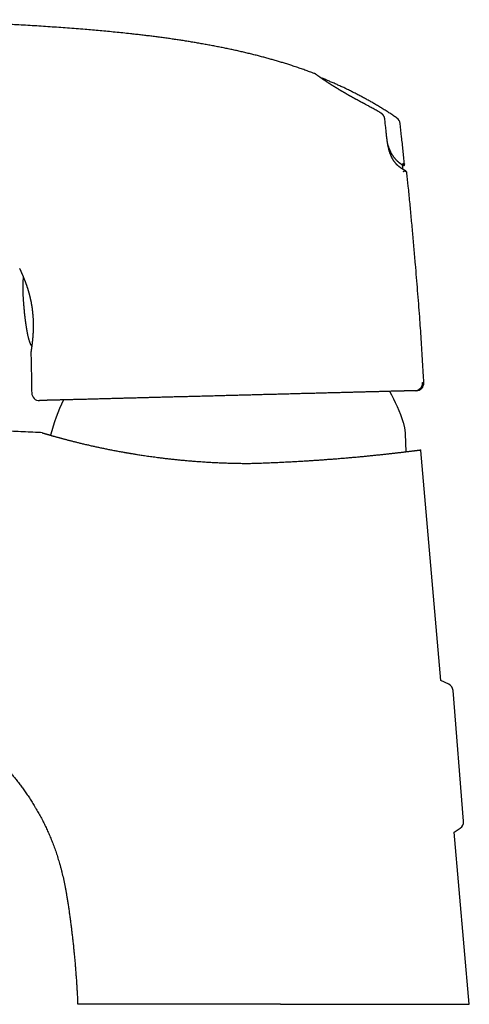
# Model space of a CAD drawing. Header units: millimetres. Extents: x 8 to 551, y 12 to 391.
# Tile 2 of 19: x 114 to 173, y 262 to 391. Entities that reach past the tile are written whole.
import ezdxf

# ---------------------------------------------------------------- set-up
doc = ezdxf.new("R2010")
doc.units = ezdxf.units.MM

msp = doc.modelspace()

# ---------------------------------------------------------------- linework, layer by layer
at = {"color": 7, "linetype": 'Continuous', "lineweight": 30}
for p, q in [((153.5, 382.87), (153.5, 382.87)), ((163.25, 377.69), (163.25, 377.69)), ((115.49, 347.12), (115.49, 347.12)), ((115.6, 341.81), (115.6, 341.81)), ((164.11, 337.9), (164.11, 337.9)), ((164.36, 336.5), (164.36, 336.5)), ((164.45, 334.15), (164.36, 336.5)), ((169, 304.29), (166.38, 334.32)), ((166.38, 334.32), (166.38, 334.32)), ((170.01, 303.81), (169, 304.29)), ((171.93, 285.93), (170.58, 302.99)), ((170.74, 284.5), (171.5, 285.03)), ((172.7, 262.06), (170.74, 284.5)), ((139.08, 262.06), (121.6, 262.06)), ((148.05, 262.06), (172.7, 262.06))]:
    msp.add_line(p, q, dxfattribs=at)
at = {"color": 7, "linetype": 'Continuous', "lineweight": 30, "flags": 128}
for points in [[(164.23, 370.88), (164.22, 370.89), (164.22, 370.89)], [(114.03, 358.04), (114.04, 358.03), (114.04, 358.02)]]:
    msp.add_lwpolyline(points, dxfattribs=at)
at = {"color": 7, "linetype": 'Continuous', "lineweight": 30}
for centre, radius, start, end in [((152.47, 383.17), 0.3, 57.1174, 69.0589), ((153.39, 382.59), 0.3, 67.9895, 92.7244), ((162.69, 376.86), 1, 6.2439, 55.5046), ((163.94, 371.65), 0.3, 317.4718, 5.8833), ((165.59, 343.11), 0.997, 271.7048, 3.032), ((165.76, 343.11), 1, 271.5, 2.8577), ((116.6, 341.83), 1, 181.0678, 271.5), ((141.32, 330.35), 24.02, 18.316, 29.0777), ((141.32, 330.35), 24.02, 153.9221, 165.6539), ((169.58, 302.91), 1, 4.5236, 64.5361), ((170.94, 285.85), 1, 304.551, 4.5623), ((172.7, 262.06), 0.00000794, 73.3028, 106.6972)]:
    msp.add_arc(centre, radius, start, end, dxfattribs=at)
for points, knots in [([(152.57, 383.45), (152.54, 383.47), (152.31, 383.56), (151.86, 383.72), (151.25, 383.94), (150.64, 384.16), (150.02, 384.37), (149.43, 384.56), (148.87, 384.74), (148.33, 384.91), (147.79, 385.07), (147.25, 385.23), (146.71, 385.38), (146.16, 385.53), (145.6, 385.68), (145.04, 385.83), (144.45, 385.98), (143.85, 386.12), (143.25, 386.27), (142.64, 386.41), (142.03, 386.54), (141.41, 386.68), (140.78, 386.81), (140.15, 386.93), (139.51, 387.06), (138.86, 387.18), (138.22, 387.3), (137.57, 387.41), (136.94, 387.52), (136.31, 387.63), (135.68, 387.73), (135.04, 387.83), (134.4, 387.92), (133.76, 388.02), (133.11, 388.11), (132.45, 388.2), (131.79, 388.28), (131.13, 388.37), (130.47, 388.45), (129.81, 388.53), (129.15, 388.6), (128.37, 388.69), (127.49, 388.78), (126.5, 388.88), (125.51, 388.98), (124.52, 389.07), (123.54, 389.16), (122.5, 389.25), (121.41, 389.33), (120.27, 389.42), (119.13, 389.5), (117.99, 389.58), (116.84, 389.66), (115.67, 389.73), (114.52, 389.8), (113.37, 389.86), (112.23, 389.93), (111.09, 389.98), (109.99, 390.04), (108.93, 390.09), (107.91, 390.13), (106.89, 390.18), (105.87, 390.22), (104.86, 390.26), (104.09, 390.29), (103.54, 390.31), (103.22, 390.32), (102.9, 390.33), (102.58, 390.34), (102.25, 390.35), (101.89, 390.36), (101.51, 390.37), (101.11, 390.38), (100.69, 390.39), (100.27, 390.4), (99.84, 390.41), (99.4, 390.42), (98.96, 390.43), (98.51, 390.44), (98.05, 390.45), (97.59, 390.46), (97.12, 390.47), (96.64, 390.48), (96.16, 390.49), (95.67, 390.49), (95.18, 390.5), (94.67, 390.5), (94.17, 390.51), (93.64, 390.51), (93.08, 390.51), (92.5, 390.51), (91.91, 390.51), (91.32, 390.51), (90.74, 390.51), (90.17, 390.51), (89.61, 390.51), (89.04, 390.5), (88.47, 390.49), (87.9, 390.48), (87.32, 390.48), (86.74, 390.46), (86.16, 390.45), (85.56, 390.44), (84.96, 390.42), (84.34, 390.4), (83.72, 390.38), (83.09, 390.36), (82.46, 390.34), (81.82, 390.31), (81.17, 390.29), (80.52, 390.25), (79.86, 390.22), (79.2, 390.19), (78.53, 390.15), (77.85, 390.11), (77.17, 390.06), (76.5, 390.02), (75.85, 389.97), (75.2, 389.92), (74.56, 389.87), (73.91, 389.81), (73.25, 389.75), (72.6, 389.69), (71.95, 389.63), (71.31, 389.56), (70.67, 389.49), (70.02, 389.42), (69.37, 389.34), (68.71, 389.26), (68.05, 389.17), (67.41, 389.08), (66.78, 388.99), (66.18, 388.9), (65.57, 388.81), (64.96, 388.71), (64.34, 388.6), (63.73, 388.49), (63.13, 388.38), (62.56, 388.27), (62.02, 388.16), (61.47, 388.05), (60.92, 387.93), (60.36, 387.8), (59.81, 387.67), (59.25, 387.53), (58.72, 387.4), (58.2, 387.26), (57.69, 387.12), (57.19, 386.98), (56.68, 386.83), (56.21, 386.68), (55.91, 386.58), (55.78, 386.54)], [0, 0, 0, 0, 0.001054, 0.007738, 0.014406, 0.021056, 0.02769, 0.034308, 0.040084, 0.045847, 0.051598, 0.057339, 0.063115, 0.068937, 0.074803, 0.080715, 0.086956, 0.093248, 0.099589, 0.10598, 0.11242, 0.118911, 0.125456, 0.132052, 0.138696, 0.145391, 0.152134, 0.158927, 0.165378, 0.171873, 0.178412, 0.184996, 0.191624, 0.198297, 0.205014, 0.211776, 0.218583, 0.225434, 0.232206, 0.239019, 0.245829, 0.25262, 0.262874, 0.273085, 0.283252, 0.293375, 0.303454, 0.313489, 0.32526, 0.33697, 0.348621, 0.360211, 0.372162, 0.38405, 0.395872, 0.40763, 0.419324, 0.430952, 0.442517, 0.45306, 0.463549, 0.473984, 0.484365, 0.494691, 0.504962, 0.508175, 0.511422, 0.514713, 0.518047, 0.521426, 0.524848, 0.528938, 0.533089, 0.5373, 0.541573, 0.545996, 0.550483, 0.555033, 0.559646, 0.564323, 0.569064, 0.573868, 0.578735, 0.583666, 0.588661, 0.593719, 0.598841, 0.604027, 0.609275, 0.615123, 0.621047, 0.627047, 0.633125, 0.639279, 0.644929, 0.650641, 0.656417, 0.662255, 0.668157, 0.674015, 0.679934, 0.685914, 0.691955, 0.698182, 0.704473, 0.710827, 0.717244, 0.723725, 0.73027, 0.736878, 0.74355, 0.750285, 0.757084, 0.763947, 0.770872, 0.777862, 0.784915, 0.791435, 0.79801, 0.804637, 0.811318, 0.818053, 0.82484, 0.831369, 0.837947, 0.844573, 0.851248, 0.857972, 0.864744, 0.871565, 0.878434, 0.884645, 0.890895, 0.897184, 0.903513, 0.909881, 0.916287, 0.922733, 0.928404, 0.934106, 0.939837, 0.945597, 0.951388, 0.957209, 0.96306, 0.968942, 0.974249, 0.97958, 0.984936, 0.990315, 0.995719, 1, 1, 1, 1]), ([(159.25, 379.41), (159.24, 379.42), (159.19, 379.44), (159.11, 379.49), (159.02, 379.54), (158.93, 379.59), (158.84, 379.63), (158.75, 379.68), (158.66, 379.73), (158.56, 379.78), (158.47, 379.83), (158.37, 379.88), (158.28, 379.94), (158.19, 379.99), (158.1, 380.04), (158, 380.09), (157.91, 380.14), (157.82, 380.19), (157.73, 380.23), (157.64, 380.28), (157.56, 380.33), (157.47, 380.38), (157.38, 380.43), (157.29, 380.48), (157.21, 380.53), (157.12, 380.57), (157.04, 380.62), (156.95, 380.67), (156.87, 380.72), (156.78, 380.76), (156.7, 380.81), (156.62, 380.86), (156.54, 380.91), (156.46, 380.95), (156.38, 381), (156.3, 381.04), (156.22, 381.09), (156.14, 381.14), (156.06, 381.18), (155.99, 381.23), (155.91, 381.27), (155.83, 381.32), (155.76, 381.36), (155.68, 381.41), (155.61, 381.45), (155.53, 381.5), (155.46, 381.54), (155.39, 381.58), (155.32, 381.63), (155.25, 381.67), (155.18, 381.71), (155.11, 381.76), (155.04, 381.8), (154.97, 381.84), (154.9, 381.89), (154.83, 381.93), (154.77, 381.97), (154.7, 382.01), (154.64, 382.05), (154.57, 382.09), (154.51, 382.13), (154.45, 382.17), (154.39, 382.21), (154.32, 382.25), (154.26, 382.29), (154.21, 382.33), (154.15, 382.37), (154.09, 382.41), (154.03, 382.44), (153.98, 382.48), (153.92, 382.52), (153.87, 382.55), (153.82, 382.59), (153.76, 382.63), (153.71, 382.66), (153.66, 382.69), (153.61, 382.73), (153.56, 382.76), (153.52, 382.79), (153.47, 382.82), (153.43, 382.86), (153.38, 382.89), (153.34, 382.92), (153.3, 382.94), (153.26, 382.97), (153.22, 383), (153.18, 383.03), (153.14, 383.05), (153.11, 383.08), (153.08, 383.1), (153.04, 383.13), (153.01, 383.15), (152.98, 383.17), (152.95, 383.19), (152.92, 383.21), (152.9, 383.23), (152.87, 383.25), (152.85, 383.27), (152.82, 383.28), (152.8, 383.3), (152.78, 383.31), (152.76, 383.33), (152.74, 383.34), (152.73, 383.35), (152.71, 383.36), (152.7, 383.37), (152.69, 383.38), (152.68, 383.39), (152.67, 383.4), (152.66, 383.4), (152.66, 383.41), (152.65, 383.41), (152.65, 383.41), (152.65, 383.41), (152.64, 383.42), (152.64, 383.42), (152.64, 383.42), (152.64, 383.42), (152.64, 383.42), (152.64, 383.42), (152.64, 383.42), (152.64, 383.42), (152.63, 383.42), (152.62, 383.43), (152.61, 383.44), (152.59, 383.45), (152.58, 383.45), (152.57, 383.45)], [0, 0, 0, 0, 0.002579, 0.011171, 0.018795, 0.025732, 0.03235, 0.039195, 0.046807, 0.054403, 0.061972, 0.069503, 0.076984, 0.084407, 0.091806, 0.099204, 0.106582, 0.113942, 0.121289, 0.128624, 0.135951, 0.143274, 0.15059, 0.157904, 0.165218, 0.172535, 0.179858, 0.187168, 0.194492, 0.201851, 0.209229, 0.216615, 0.22399, 0.231341, 0.238746, 0.246186, 0.253644, 0.261125, 0.268632, 0.276168, 0.283737, 0.291344, 0.298991, 0.306683, 0.314423, 0.322216, 0.330045, 0.337877, 0.345785, 0.353765, 0.361811, 0.36992, 0.378086, 0.386302, 0.394563, 0.402862, 0.411192, 0.419545, 0.427942, 0.43649, 0.445086, 0.453735, 0.462441, 0.471208, 0.480042, 0.488947, 0.497927, 0.506987, 0.516133, 0.525327, 0.534555, 0.543875, 0.553278, 0.562759, 0.57231, 0.581923, 0.59159, 0.601303, 0.611052, 0.620844, 0.630827, 0.640837, 0.650877, 0.660952, 0.671063, 0.681216, 0.691413, 0.701658, 0.711955, 0.722308, 0.732721, 0.743199, 0.753747, 0.76437, 0.775073, 0.785863, 0.796748, 0.807734, 0.818442, 0.829306, 0.840196, 0.851115, 0.862067, 0.873056, 0.884088, 0.895171, 0.906303, 0.917343, 0.928372, 0.939408, 0.950452, 0.961505, 0.972568, 0.983645, 0.990961, 0.992529, 0.993423, 0.993913, 0.994184, 0.994373, 0.994488, 0.994675, 0.99497, 0.995733, 0.997381, 0.998572, 1, 1, 1, 1]), ([(163.25, 377.69), (163.11, 377.78), (162.81, 377.99), (162.34, 378.3), (161.85, 378.62), (161.35, 378.93), (160.85, 379.23), (160.36, 379.52), (159.87, 379.81), (159.39, 380.08), (158.9, 380.34), (158.41, 380.6), (157.92, 380.85), (157.43, 381.1), (156.94, 381.35), (156.44, 381.59), (155.94, 381.82), (155.44, 382.05), (154.94, 382.27), (154.44, 382.48), (153.96, 382.69), (153.65, 382.81), (153.5, 382.87)], [0, 0, 0, 0, 0.0468801, 0.0997497, 0.1526132, 0.2054732, 0.2583324, 0.3111928, 0.3610356, 0.4108825, 0.4607348, 0.5105933, 0.5604588, 0.6103317, 0.6602122, 0.7101005, 0.7599965, 0.8098997, 0.8589185, 0.9079431, 0.9569729, 1, 1, 1, 1]), ([(161.17, 378.33), (161.17, 378.33), (161.08, 378.38), (160.92, 378.48), (160.67, 378.62), (160.42, 378.77), (160.16, 378.91), (159.91, 379.05), (159.65, 379.19), (159.44, 379.31), (159.3, 379.39), (159.25, 379.41)], [0, 0, 0, 0, 0.000333, 0.131823, 0.263466, 0.395269, 0.52724, 0.659393, 0.791749, 0.924678, 1, 1, 1, 1]), ([(161.68, 377.56), (161.68, 377.56), (161.68, 377.58), (161.67, 377.61), (161.66, 377.65), (161.65, 377.69), (161.64, 377.73), (161.63, 377.77), (161.62, 377.81), (161.6, 377.85), (161.58, 377.88), (161.56, 377.92), (161.54, 377.96), (161.52, 377.99), (161.5, 378.03), (161.47, 378.06), (161.44, 378.1), (161.42, 378.13), (161.39, 378.16), (161.35, 378.19), (161.32, 378.22), (161.29, 378.25), (161.25, 378.27), (161.22, 378.3), (161.19, 378.32), (161.17, 378.33), (161.17, 378.33)], [0, 0, 0, 0, 0.0121904, 0.0545895, 0.0971344, 0.1398421, 0.1827264, 0.2257974, 0.2690621, 0.3125236, 0.3561814, 0.4000313, 0.444066, 0.4882745, 0.5326431, 0.5771557, 0.6214752, 0.6661596, 0.7112317, 0.756485, 0.8019322, 0.8475816, 0.8934378, 0.939502, 0.9857718, 1, 1, 1, 1]), ([(161.8, 376.43), (161.76, 376.79), (161.72, 377.17), (161.68, 377.54), (161.68, 377.56)], [0, 0, 0, 0, 0.960091, 1, 1, 1, 1]), ([(161.87, 375.76), (161.86, 375.78), (161.84, 376), (161.82, 376.22), (161.8, 376.43)], [0, 0, 0, 0, 0.0579575, 1, 1, 1, 1]), ([(164.24, 371.68), (164.18, 372.27), (164.06, 373.46), (163.87, 375.22), (163.74, 376.4), (163.68, 376.97)], [0, 0, 0, 0, 0.334213, 0.67462, 1, 1, 1, 1]), ([(164.23, 370.88), (164.23, 370.88), (164.22, 370.89), (164.21, 370.89), (164.2, 370.9), (164.19, 370.9), (164.18, 370.91), (164.16, 370.92), (164.14, 370.93), (164.11, 370.95), (164.08, 370.97), (164.05, 370.98), (164.02, 371), (163.98, 371.02), (163.95, 371.04), (163.92, 371.06), (163.88, 371.09), (163.85, 371.11), (163.81, 371.13), (163.78, 371.16), (163.74, 371.18), (163.71, 371.21), (163.67, 371.24), (163.63, 371.27), (163.59, 371.29), (163.55, 371.32), (163.52, 371.36), (163.48, 371.39), (163.44, 371.42), (163.41, 371.45), (163.37, 371.48), (163.33, 371.52), (163.3, 371.55), (163.26, 371.59), (163.23, 371.62), (163.19, 371.66), (163.16, 371.7), (163.12, 371.74), (163.09, 371.78), (163.05, 371.82), (163.02, 371.86), (162.99, 371.91), (162.95, 371.95), (162.92, 371.99), (162.89, 372.03), (162.86, 372.08), (162.83, 372.12), (162.8, 372.17), (162.77, 372.21), (162.75, 372.26), (162.72, 372.31), (162.69, 372.35), (162.66, 372.4), (162.64, 372.44), (162.62, 372.49), (162.59, 372.54), (162.57, 372.59), (162.54, 372.64), (162.52, 372.69), (162.5, 372.74), (162.47, 372.8), (162.45, 372.85), (162.43, 372.91), (162.4, 372.97), (162.38, 373.02), (162.36, 373.08), (162.34, 373.14), (162.32, 373.2), (162.3, 373.26), (162.28, 373.32), (162.26, 373.38), (162.24, 373.44), (162.23, 373.51), (162.21, 373.57), (162.19, 373.64), (162.18, 373.71), (162.16, 373.77), (162.14, 373.85), (162.13, 373.92), (162.11, 373.99), (162.1, 374.07), (162.08, 374.15), (162.06, 374.23), (162.05, 374.31), (162.04, 374.4), (162.02, 374.49), (162.01, 374.58), (161.99, 374.67), (161.98, 374.77), (161.97, 374.88), (161.95, 374.98), (161.94, 375.1), (161.92, 375.22), (161.91, 375.35), (161.89, 375.51), (161.88, 375.64), (161.87, 375.73), (161.87, 375.76)], [0, 0, 0, 0, 0.000908, 0.013841, 0.01721, 0.020415, 0.023485, 0.044339, 0.064508, 0.083919, 0.102741, 0.121084, 0.138581, 0.156597, 0.17422, 0.191489, 0.208441, 0.225103, 0.241499, 0.257649, 0.273569, 0.289275, 0.304777, 0.320773, 0.335177, 0.350426, 0.364925, 0.378793, 0.392137, 0.405039, 0.417562, 0.429757, 0.441665, 0.453322, 0.464757, 0.475997, 0.487062, 0.497966, 0.509281, 0.520066, 0.530481, 0.540559, 0.550328, 0.559811, 0.569028, 0.577999, 0.58674, 0.595186, 0.603651, 0.611925, 0.620029, 0.627985, 0.635797, 0.642653, 0.649902, 0.657187, 0.664483, 0.671758, 0.678989, 0.686012, 0.693213, 0.700362, 0.707464, 0.714527, 0.721559, 0.72856, 0.735452, 0.742269, 0.749129, 0.756012, 0.762899, 0.769765, 0.77661, 0.783368, 0.790381, 0.79749, 0.804704, 0.812033, 0.819488, 0.827078, 0.834815, 0.842709, 0.850774, 0.859022, 0.867468, 0.876109, 0.885082, 0.894347, 0.903953, 0.913957, 0.924434, 0.935483, 0.94724, 0.959913, 0.973855, 0.991659, 1, 1, 1, 1]), ([(164, 371.54), (163.99, 371.55), (163.96, 371.57), (163.92, 371.59), (163.88, 371.62), (163.83, 371.65), (163.78, 371.68), (163.73, 371.72), (163.68, 371.75), (163.63, 371.79), (163.58, 371.84), (163.52, 371.88), (163.46, 371.93), (163.39, 371.99), (163.33, 372.04), (163.27, 372.1), (163.22, 372.16), (163.16, 372.22), (163.1, 372.29), (163.04, 372.36), (162.98, 372.43), (162.92, 372.5), (162.86, 372.58), (162.8, 372.66), (162.75, 372.74), (162.7, 372.81), (162.65, 372.9), (162.6, 372.98), (162.55, 373.07), (162.5, 373.15), (162.46, 373.24), (162.42, 373.32), (162.38, 373.41), (162.34, 373.51), (162.3, 373.61), (162.26, 373.71), (162.22, 373.81), (162.18, 373.92), (162.14, 374.03), (162.1, 374.14), (162.07, 374.23), (162.06, 374.29), (162.05, 374.31)], [0, 0, 0, 0, 0.038774, 0.077556, 0.11634, 0.15512, 0.193893, 0.226952, 0.260016, 0.29308, 0.326138, 0.359305, 0.392471, 0.425455, 0.45844, 0.485619, 0.512811, 0.540004, 0.56719, 0.594363, 0.618776, 0.6432, 0.667621, 0.692029, 0.711962, 0.731913, 0.751867, 0.771811, 0.791737, 0.8083, 0.824873, 0.841445, 0.858006, 0.874969, 0.891948, 0.908925, 0.925887, 0.942484, 0.959096, 0.975709, 0.992307, 1, 1, 1, 1]), ([(164.03, 370.99), (164.03, 371), (164.03, 371.02), (164.03, 371.06), (164.02, 371.11), (164.02, 371.16), (164.01, 371.26), (164, 371.39), (163.99, 371.5), (163.98, 371.54)], [0, 0, 0, 0, 0.019227, 0.115762, 0.211808, 0.307367, 0.402439, 0.738036, 1, 1, 1, 1]), ([(164.17, 371.45), (164.17, 371.45), (164.17, 371.45), (164.16, 371.45), (164.16, 371.45), (164.14, 371.46), (164.12, 371.47), (164.1, 371.48), (164.07, 371.5), (164.04, 371.52), (164.01, 371.54), (164, 371.55)], [0, 0, 0, 0, 0.00884, 0.132455, 0.256088, 0.379719, 0.503335, 0.627493, 0.751669, 0.875844, 1, 1, 1, 1]), ([(164.08, 371.78), (164.09, 371.77), (164.12, 371.75), (164.15, 371.73), (164.18, 371.72), (164.2, 371.7), (164.22, 371.69), (164.23, 371.69), (164.24, 371.68), (164.24, 371.68), (164.24, 371.68), (164.24, 371.68)], [0, 0, 0, 0, 0.1235761, 0.2471899, 0.3709532, 0.4947511, 0.6187473, 0.7427766, 0.8669502, 0.9911562, 1, 1, 1, 1]), ([(164.05, 370.69), (164.05, 370.69), (164.06, 370.7), (164.08, 370.71), (164.09, 370.73), (164.11, 370.74), (164.13, 370.75), (164.16, 370.76), (164.18, 370.77), (164.2, 370.77), (164.22, 370.78), (164.24, 370.78), (164.26, 370.78), (164.28, 370.78), (164.3, 370.78), (164.32, 370.78), (164.34, 370.77), (164.36, 370.76), (164.38, 370.76), (164.4, 370.75), (164.42, 370.74), (164.43, 370.73), (164.44, 370.72), (164.46, 370.71), (164.47, 370.7), (164.48, 370.69), (164.49, 370.68), (164.49, 370.68), (164.5, 370.67), (164.5, 370.67), (164.5, 370.66), (164.51, 370.66), (164.51, 370.65), (164.51, 370.65), (164.51, 370.65), (164.51, 370.65), (164.52, 370.64), (164.52, 370.64), (164.52, 370.64), (164.52, 370.64), (164.52, 370.64), (164.52, 370.64), (164.51, 370.65), (164.51, 370.65), (164.5, 370.66), (164.5, 370.67), (164.49, 370.68), (164.48, 370.69), (164.47, 370.7), (164.47, 370.71), (164.46, 370.72), (164.45, 370.73), (164.44, 370.74), (164.42, 370.76), (164.4, 370.78), (164.38, 370.79), (164.35, 370.81), (164.32, 370.84), (164.29, 370.85), (164.27, 370.86), (164.26, 370.87), (164.25, 370.87), (164.25, 370.88), (164.24, 370.88), (164.23, 370.88)], [0, 0, 0, 0, 0.002548, 0.009419, 0.016199, 0.022893, 0.029508, 0.036047, 0.042511, 0.048902, 0.05522, 0.061466, 0.067638, 0.073733, 0.07975, 0.085684, 0.091529, 0.09728, 0.102926, 0.108456, 0.113855, 0.119096, 0.124142, 0.128926, 0.133337, 0.137246, 0.140595, 0.143465, 0.146016, 0.148418, 0.150838, 0.153401, 0.156266, 0.159623, 0.163704, 0.168808, 0.175339, 0.183854, 0.195105, 0.19939, 0.20365, 0.222737, 0.244658, 0.2718, 0.302979, 0.336992, 0.37271, 0.409305, 0.42772, 0.444706, 0.457661, 0.470208, 0.514221, 0.560745, 0.612649, 0.670793, 0.735931, 0.807656, 0.883469, 0.921446, 0.940124, 0.949391, 0.958993, 1, 1, 1, 1]), ([(164.23, 370.88), (164.23, 370.88), (164.22, 370.89), (164.22, 370.89), (164.22, 370.89), (164.22, 370.89)], [0, 0, 0, 0, 0.7513469, 0.8947888, 1, 1, 1, 1]), ([(164.56, 370.51), (164.56, 370.52), (164.56, 370.55), (164.55, 370.58), (164.54, 370.6), (164.53, 370.63), (164.51, 370.65), (164.5, 370.67), (164.48, 370.69), (164.47, 370.7), (164.47, 370.7)], [0, 0, 0, 0, 0.160078, 0.322447, 0.432288, 0.544495, 0.657482, 0.772925, 0.889218, 1, 1, 1, 1]), ([(166.76, 343.16), (166.74, 343.6), (166.69, 344.51), (166.61, 345.91), (166.52, 347.37), (166.43, 348.83), (166.33, 350.28), (166.22, 351.83), (166.1, 353.46), (165.96, 355.17), (165.82, 356.89), (165.67, 358.71), (165.5, 360.64), (165.32, 362.68), (165.13, 364.72), (164.94, 366.76), (164.75, 368.69), (164.62, 369.94), (164.56, 370.51)], [0, 0, 0, 0, 0.0471781, 0.10039, 0.1535959, 0.2067974, 0.2599956, 0.3131914, 0.3758847, 0.4385768, 0.5012683, 0.5639595, 0.6385917, 0.7132239, 0.7878563, 0.862489, 0.9371218, 1, 1, 1, 1]), ([(114.04, 358.02), (114.04, 358.02), (114.04, 358.02), (114.04, 358.02), (114.05, 358.01), (114.05, 358), (114.05, 357.99), (114.06, 357.98), (114.06, 357.97), (114.07, 357.95), (114.08, 357.94), (114.09, 357.92), (114.09, 357.9), (114.1, 357.88), (114.11, 357.86), (114.12, 357.83), (114.13, 357.81), (114.15, 357.78), (114.16, 357.75), (114.17, 357.72), (114.19, 357.69), (114.2, 357.66), (114.22, 357.62), (114.23, 357.59), (114.25, 357.55), (114.27, 357.51), (114.28, 357.47), (114.3, 357.42), (114.32, 357.38), (114.34, 357.34), (114.36, 357.29), (114.38, 357.24), (114.39, 357.21), (114.4, 357.19)], [0, 0, 0, 0, 0.011048, 0.043665, 0.076332, 0.109018, 0.141718, 0.174437, 0.207407, 0.239965, 0.272598, 0.305294, 0.338056, 0.370883, 0.403712, 0.436642, 0.469648, 0.502666, 0.535606, 0.568428, 0.601063, 0.634403, 0.667699, 0.700971, 0.734243, 0.767529, 0.800849, 0.83422, 0.867664, 0.901196, 0.934839, 0.967459, 1, 1, 1, 1]), ([(114.41, 357.17), (114.41, 357.16), (114.43, 357.14), (114.44, 357.09), (114.47, 357.04), (114.49, 356.98), (114.51, 356.92), (114.54, 356.86), (114.56, 356.81), (114.59, 356.74), (114.61, 356.68), (114.64, 356.62), (114.66, 356.55), (114.69, 356.49), (114.72, 356.42), (114.74, 356.35), (114.77, 356.28), (114.8, 356.21), (114.82, 356.14), (114.85, 356.06), (114.88, 355.99), (114.9, 355.91), (114.93, 355.84), (114.96, 355.76), (114.98, 355.68), (115.01, 355.6), (115.03, 355.52), (115.06, 355.44), (115.09, 355.36), (115.11, 355.28), (115.14, 355.19), (115.16, 355.11), (115.19, 355.03), (115.21, 354.94), (115.24, 354.85), (115.26, 354.77), (115.28, 354.68), (115.31, 354.59), (115.33, 354.5), (115.35, 354.42), (115.37, 354.33), (115.39, 354.24), (115.41, 354.15), (115.43, 354.06), (115.45, 353.96), (115.47, 353.87), (115.49, 353.78), (115.51, 353.69), (115.53, 353.6), (115.54, 353.51), (115.56, 353.41), (115.58, 353.32), (115.59, 353.23), (115.61, 353.14), (115.62, 353.04), (115.64, 352.95), (115.65, 352.86), (115.66, 352.79), (115.66, 352.75), (115.66, 352.74)], [0, 0, 0, 0, 0.009721, 0.028015, 0.046343, 0.064686, 0.083024, 0.101333, 0.119594, 0.137789, 0.155963, 0.174357, 0.192719, 0.211058, 0.229381, 0.247696, 0.266013, 0.284337, 0.302675, 0.321036, 0.339429, 0.357748, 0.376001, 0.394292, 0.412561, 0.430748, 0.448778, 0.466906, 0.484994, 0.503049, 0.521081, 0.539098, 0.557122, 0.575092, 0.593009, 0.61088, 0.628707, 0.646497, 0.664254, 0.681983, 0.699689, 0.717377, 0.735044, 0.752647, 0.770187, 0.787673, 0.805114, 0.822519, 0.839897, 0.857257, 0.874608, 0.89196, 0.909319, 0.926693, 0.944073, 0.961241, 0.978485, 0.995788, 1, 1, 1, 1]), ([(114.51, 356.94), (114.5, 356.91), (114.49, 356.85), (114.48, 356.74), (114.47, 356.61), (114.45, 356.47), (114.45, 356.33), (114.44, 356.19), (114.43, 356.03), (114.43, 355.88), (114.43, 355.71), (114.43, 355.54), (114.43, 355.37), (114.43, 355.2), (114.44, 355.02), (114.45, 354.83), (114.45, 354.64), (114.46, 354.44), (114.48, 354.24), (114.49, 354.03), (114.5, 353.81), (114.52, 353.59), (114.54, 353.37), (114.56, 353.14), (114.58, 352.91), (114.59, 352.75), (114.6, 352.67)], [0, 0, 0, 0, 0.01811, 0.047117, 0.077789, 0.110141, 0.142455, 0.176307, 0.211705, 0.248657, 0.287167, 0.327242, 0.366462, 0.40708, 0.449098, 0.492518, 0.537342, 0.583572, 0.631209, 0.680254, 0.730709, 0.782575, 0.834888, 0.888563, 0.9436, 1, 1, 1, 1]), ([(114.6, 352.67), (114.61, 352.58), (114.62, 352.41), (114.65, 352.16), (114.68, 351.91), (114.71, 351.67), (114.73, 351.44), (114.76, 351.22), (114.79, 351.01), (114.82, 350.81), (114.85, 350.62), (114.87, 350.43), (114.9, 350.25), (114.93, 350.07), (114.96, 349.91), (114.99, 349.74), (115.02, 349.59), (115.05, 349.44), (115.09, 349.29), (115.12, 349.16), (115.15, 349.03), (115.18, 348.91), (115.21, 348.79), (115.25, 348.68), (115.28, 348.58), (115.31, 348.48), (115.35, 348.39), (115.38, 348.3), (115.42, 348.21), (115.46, 348.13), (115.51, 348.05), (115.55, 347.98), (115.58, 347.93), (115.6, 347.91), (115.61, 347.9)], [0, 0, 0, 0, 0.053127, 0.104867, 0.15522, 0.204187, 0.251767, 0.297963, 0.340251, 0.38131, 0.42114, 0.459744, 0.497123, 0.533278, 0.568212, 0.601927, 0.634426, 0.665712, 0.695263, 0.723653, 0.750885, 0.776966, 0.801029, 0.824034, 0.845989, 0.866904, 0.886788, 0.905656, 0.926608, 0.946197, 0.964461, 0.981445, 0.995822, 1, 1, 1, 1]), ([(115.66, 352.74), (115.67, 352.72), (115.67, 352.66), (115.68, 352.58), (115.7, 352.48), (115.71, 352.39), (115.72, 352.3), (115.72, 352.2), (115.73, 352.11), (115.74, 352.02), (115.75, 351.92), (115.76, 351.83), (115.76, 351.74), (115.77, 351.64), (115.77, 351.55), (115.78, 351.45), (115.78, 351.36), (115.79, 351.27), (115.79, 351.17), (115.79, 351.08), (115.79, 350.99), (115.8, 350.9), (115.8, 350.8), (115.8, 350.71), (115.8, 350.62), (115.8, 350.53), (115.8, 350.44), (115.8, 350.35), (115.79, 350.26), (115.79, 350.17), (115.79, 350.09), (115.79, 350), (115.78, 349.91), (115.78, 349.83), (115.78, 349.74), (115.77, 349.66), (115.77, 349.57), (115.76, 349.49), (115.76, 349.41), (115.75, 349.33), (115.75, 349.25), (115.74, 349.17), (115.74, 349.09), (115.73, 349.02), (115.72, 348.94), (115.72, 348.87), (115.71, 348.8), (115.7, 348.73), (115.7, 348.66), (115.69, 348.59), (115.68, 348.52), (115.67, 348.45), (115.67, 348.39), (115.66, 348.33), (115.65, 348.27), (115.65, 348.21), (115.64, 348.15), (115.63, 348.11), (115.63, 348.09), (115.63, 348.09)], [0, 0, 0, 0, 0.0134576, 0.0304209, 0.0473079, 0.0643135, 0.0814844, 0.0986628, 0.1158569, 0.1330762, 0.1503297, 0.1676266, 0.1849762, 0.2023877, 0.2198702, 0.2374331, 0.255038, 0.272638, 0.2903374, 0.3080902, 0.3258488, 0.3435541, 0.3612897, 0.3791246, 0.396995, 0.4149106, 0.4328811, 0.4509164, 0.46906, 0.487201, 0.505347, 0.5235046, 0.5416817, 0.5598865, 0.5781271, 0.5964116, 0.6147481, 0.6331446, 0.6515719, 0.6699033, 0.6882389, 0.7065759, 0.7249137, 0.7432516, 0.7615889, 0.7799251, 0.7982594, 0.8165911, 0.8349195, 0.8532121, 0.871498, 0.8897822, 0.9080565, 0.926314, 0.9445483, 0.9627532, 0.9809229, 0.999052, 1, 1, 1, 1]), ([(115.63, 348.09), (115.63, 348.07), (115.63, 348.04), (115.62, 347.99), (115.61, 347.94), (115.6, 347.89), (115.6, 347.84), (115.59, 347.79), (115.59, 347.74), (115.58, 347.7), (115.57, 347.66), (115.57, 347.62), (115.56, 347.58), (115.56, 347.54), (115.55, 347.5), (115.54, 347.47), (115.54, 347.44), (115.54, 347.41), (115.53, 347.38), (115.53, 347.35), (115.52, 347.33), (115.52, 347.3), (115.52, 347.28), (115.51, 347.26), (115.51, 347.24), (115.51, 347.23), (115.5, 347.21), (115.5, 347.2), (115.5, 347.19), (115.5, 347.18), (115.5, 347.17), (115.5, 347.17), (115.5, 347.16), (115.49, 347.16), (115.49, 347.16), (115.49, 347.16), (115.49, 347.16), (115.49, 347.15), (115.49, 347.15), (115.49, 347.15), (115.49, 347.15), (115.49, 347.14), (115.49, 347.13), (115.49, 347.13), (115.49, 347.12), (115.49, 347.12)], [0, 0, 0, 0, 0.0225928, 0.0549862, 0.0874304, 0.1185824, 0.1494951, 0.1803261, 0.2110929, 0.2418132, 0.2725046, 0.3031837, 0.3337269, 0.3640936, 0.3944717, 0.4248245, 0.4551223, 0.485338, 0.5154458, 0.545493, 0.5755255, 0.6055004, 0.6354379, 0.6653602, 0.6952899, 0.7252495, 0.7552919, 0.784938, 0.8146077, 0.844357, 0.8741363, 0.9039053, 0.9336548, 0.9635153, 0.9741253, 0.9800919, 0.9846436, 0.9873517, 0.9888685, 0.9901652, 0.9914296, 0.99303, 0.9953977, 0.9985884, 1, 1, 1, 1]), ([(115.49, 347.12), (115.5, 346.9), (115.51, 346.45), (115.53, 345.79), (115.54, 345.13), (115.56, 344.24), (115.58, 343.14), (115.59, 342.25), (115.6, 341.81)], [0, 0, 0, 0, 0.1249891, 0.2499817, 0.3749777, 0.4999773, 0.7499887, 1, 1, 1, 1]), ([(166.59, 343.16), (166.59, 343.16), (166.6, 343.16), (166.63, 343.16), (166.67, 343.16), (166.7, 343.16), (166.73, 343.16), (166.75, 343.16), (166.76, 343.16), (166.76, 343.16), (166.76, 343.16), (166.76, 343.16)], [0, 0, 0, 0, 0.00002, 0.135901, 0.271817, 0.407784, 0.543822, 0.679683, 0.815578, 0.951525, 1, 1, 1, 1]), ([(165.62, 342.11), (165.61, 342.11), (165.58, 342.11), (165.53, 342.11), (165.48, 342.11), (165.42, 342.11), (165.36, 342.1), (165.3, 342.1), (165.23, 342.1), (165.15, 342.1), (165.07, 342.1), (164.99, 342.09), (164.9, 342.09), (164.81, 342.09), (164.71, 342.09), (164.61, 342.08), (164.5, 342.08), (164.39, 342.08), (164.27, 342.08), (164.15, 342.07), (164.03, 342.07), (163.9, 342.07), (163.76, 342.06), (163.61, 342.06), (163.46, 342.05), (163.3, 342.05), (163.13, 342.05), (162.95, 342.04), (162.77, 342.04), (162.58, 342.03), (162.38, 342.03), (162.16, 342.02), (161.93, 342.01), (161.7, 342.01), (161.46, 342), (161.22, 342), (160.96, 341.99), (160.7, 341.98), (160.43, 341.97), (160.15, 341.97), (159.87, 341.96), (159.6, 341.95), (159.32, 341.95), (159.05, 341.94), (158.77, 341.93), (158.5, 341.92), (158.23, 341.92), (157.97, 341.91), (157.71, 341.9), (157.45, 341.9), (157.18, 341.89), (156.9, 341.88), (156.62, 341.87), (156.33, 341.87), (156.03, 341.86), (155.71, 341.85), (155.39, 341.84), (155.07, 341.83), (154.74, 341.83), (154.41, 341.82), (154.07, 341.81), (153.73, 341.8), (153.39, 341.79), (153.05, 341.78), (152.72, 341.77), (152.4, 341.76), (152.07, 341.76), (151.73, 341.75), (151.37, 341.74), (150.99, 341.73), (150.61, 341.72), (150.24, 341.71), (149.88, 341.7), (149.53, 341.69), (149.17, 341.68), (148.82, 341.67), (148.46, 341.66), (148.09, 341.65), (147.73, 341.64), (147.38, 341.63), (147.04, 341.62), (146.71, 341.62), (146.37, 341.61), (146.03, 341.6), (145.67, 341.59), (145.3, 341.58), (144.93, 341.57), (144.56, 341.56), (144.18, 341.55), (143.81, 341.54), (143.44, 341.53), (143.06, 341.52), (142.69, 341.51), (142.31, 341.5), (141.94, 341.49), (141.56, 341.48), (141.18, 341.47), (140.81, 341.46), (140.43, 341.45), (140.05, 341.44), (139.67, 341.43), (139.3, 341.42), (138.92, 341.41), (138.54, 341.4), (138.16, 341.39), (137.79, 341.38), (137.41, 341.37), (137.04, 341.36), (136.67, 341.35), (136.3, 341.34), (135.93, 341.33), (135.57, 341.32), (135.22, 341.31), (134.88, 341.31), (134.54, 341.3), (134.18, 341.29), (133.8, 341.28), (133.39, 341.27), (132.99, 341.26), (132.59, 341.25), (132.19, 341.24), (131.81, 341.23), (131.45, 341.22), (131.11, 341.21), (130.78, 341.2), (130.44, 341.19), (130.11, 341.18), (129.77, 341.17), (129.41, 341.16), (129.03, 341.15), (128.66, 341.14), (128.3, 341.13), (127.95, 341.12), (127.63, 341.12), (127.34, 341.11), (127.05, 341.1), (126.76, 341.09), (126.47, 341.09), (126.18, 341.08), (125.9, 341.07), (125.62, 341.06), (125.35, 341.06), (125.05, 341.05), (124.75, 341.04), (124.43, 341.03), (124.11, 341.02), (123.8, 341.02), (123.5, 341.01), (123.2, 341), (122.91, 340.99), (122.63, 340.98), (122.35, 340.98), (122.08, 340.97), (121.83, 340.96), (121.59, 340.96), (121.36, 340.95), (121.14, 340.95), (120.93, 340.94), (120.72, 340.93), (120.52, 340.93), (120.32, 340.92), (120.12, 340.92), (119.93, 340.91), (119.74, 340.91), (119.56, 340.9), (119.38, 340.9), (119.21, 340.9), (119.04, 340.89), (118.88, 340.89), (118.73, 340.88), (118.58, 340.88), (118.43, 340.87), (118.29, 340.87), (118.16, 340.87), (118.03, 340.86), (117.95, 340.86), (117.87, 340.86), (117.79, 340.86), (117.68, 340.86), (117.57, 340.85), (117.47, 340.85), (117.38, 340.85), (117.29, 340.84), (117.2, 340.84), (117.15, 340.84), (117.12, 340.84)], [0, 0, 0, 0, 0.004918, 0.009836, 0.014755, 0.019673, 0.024606, 0.02954, 0.034474, 0.039407, 0.044289, 0.049172, 0.054054, 0.058937, 0.063834, 0.068731, 0.073629, 0.078526, 0.083476, 0.088427, 0.093377, 0.098327, 0.10358, 0.108833, 0.114086, 0.119338, 0.12481, 0.130282, 0.135754, 0.141225, 0.147352, 0.15348, 0.159609, 0.165738, 0.171867, 0.177993, 0.184276, 0.190561, 0.196847, 0.203133, 0.209418, 0.215701, 0.221446, 0.227192, 0.232937, 0.238682, 0.243821, 0.248961, 0.2541, 0.259239, 0.264395, 0.269552, 0.274709, 0.279865, 0.285552, 0.29124, 0.296929, 0.302617, 0.308304, 0.314028, 0.319753, 0.325479, 0.331204, 0.336928, 0.342178, 0.347429, 0.352679, 0.357929, 0.36387, 0.369812, 0.375754, 0.381696, 0.387117, 0.392538, 0.39796, 0.403381, 0.408823, 0.414265, 0.419707, 0.425149, 0.430058, 0.434968, 0.439878, 0.444787, 0.450212, 0.455638, 0.461065, 0.466491, 0.471918, 0.477342, 0.482749, 0.488157, 0.493565, 0.498972, 0.504379, 0.509817, 0.515256, 0.520696, 0.526135, 0.531573, 0.53705, 0.542527, 0.548005, 0.553483, 0.55896, 0.564436, 0.569876, 0.575317, 0.580758, 0.5862, 0.591641, 0.59708, 0.602129, 0.607178, 0.612227, 0.617276, 0.623434, 0.629595, 0.635756, 0.641918, 0.648078, 0.654237, 0.659569, 0.664902, 0.670235, 0.675569, 0.680902, 0.686233, 0.692402, 0.698572, 0.704743, 0.710913, 0.717081, 0.72222, 0.72736, 0.7325, 0.73764, 0.742779, 0.747945, 0.753112, 0.75828, 0.763447, 0.768613, 0.774869, 0.781126, 0.787384, 0.793643, 0.7999, 0.806155, 0.81232, 0.818487, 0.824653, 0.83082, 0.836985, 0.842374, 0.847764, 0.853155, 0.858545, 0.863934, 0.869355, 0.874777, 0.880199, 0.885621, 0.891042, 0.896502, 0.901963, 0.907425, 0.912886, 0.918347, 0.923807, 0.929231, 0.934657, 0.940083, 0.945509, 0.950935, 0.956359, 0.956386, 0.961827, 0.967269, 0.97271, 0.978152, 0.983613, 0.989076, 0.994538, 1, 1, 1, 1]), ([(165.79, 342.11), (165.79, 342.11), (165.79, 342.11), (165.78, 342.11), (165.77, 342.11), (165.76, 342.11), (165.73, 342.11), (165.7, 342.11), (165.66, 342.11), (165.63, 342.11), (165.62, 342.11)], [0, 0, 0, 0, 0.048312, 0.184189, 0.320203, 0.456217, 0.592093, 0.727969, 0.863985, 1, 1, 1, 1]), ([(116.96, 336.63), (116.67, 336.64), (115.52, 336.7), (113.53, 336.79), (109.55, 336.99), (104.15, 337.26), (96.89, 337.62), (89.19, 338), (81.06, 338.4), (72.74, 338.82), (64.24, 339.24), (55.54, 339.67), (46.85, 340.1), (38.37, 340.52), (32.79, 340.8), (30.11, 340.93)], [0, 0, 0, 0, 0.010136, 0.039483, 0.068837, 0.147489, 0.226152, 0.319776, 0.413357, 0.506889, 0.607048, 0.707161, 0.807245, 0.907325, 1, 1, 1, 1]), ([(116.74, 340.83), (116.73, 340.83), (116.72, 340.83), (116.7, 340.83), (116.68, 340.83), (116.67, 340.83), (116.66, 340.83), (116.65, 340.83), (116.64, 340.83), (116.63, 340.83), (116.63, 340.83), (116.63, 340.83), (116.63, 340.83), (116.63, 340.83)], [0, 0, 0, 0, 0.097288, 0.208492, 0.302499, 0.396513, 0.49055, 0.584594, 0.678722, 0.772857, 0.867016, 0.961183, 1, 1, 1, 1]), ([(117.08, 340.84), (117.06, 340.84), (117.03, 340.84), (116.98, 340.84), (116.94, 340.84), (116.9, 340.83), (116.86, 340.83), (116.83, 340.83), (116.81, 340.83), (116.8, 340.83)], [0, 0, 0, 0, 0.142712, 0.285424, 0.428258, 0.571093, 0.714049, 0.857005, 1, 1, 1, 1]), ([(164.36, 336.5), (164.36, 336.56), (164.36, 336.68), (164.34, 336.86), (164.32, 337.03), (164.29, 337.21), (164.26, 337.38), (164.22, 337.56), (164.17, 337.73), (164.13, 337.84), (164.11, 337.9)], [0, 0, 0, 0, 0.125557, 0.250638, 0.375399, 0.5, 0.624601, 0.749362, 0.874443, 1, 1, 1, 1]), ([(116.96, 336.62), (116.97, 336.62), (116.98, 336.62), (117, 336.61), (117.03, 336.6), (117.07, 336.59), (117.12, 336.58), (117.17, 336.56), (117.23, 336.54), (117.29, 336.52), (117.37, 336.5), (117.44, 336.48), (117.52, 336.46), (117.6, 336.43), (117.68, 336.41), (117.77, 336.38), (117.87, 336.36), (117.97, 336.33), (118.07, 336.3), (118.18, 336.26), (118.3, 336.23), (118.42, 336.2), (118.54, 336.16), (118.67, 336.13), (118.81, 336.09), (118.95, 336.05), (119.09, 336.01), (119.24, 335.97), (119.39, 335.93), (119.55, 335.88), (119.72, 335.84), (119.89, 335.79), (120.06, 335.75), (120.24, 335.7), (120.43, 335.65), (120.62, 335.6), (120.82, 335.55), (121.02, 335.5), (121.23, 335.45), (121.45, 335.4), (121.67, 335.34), (121.89, 335.29), (122.13, 335.23), (122.37, 335.17), (122.61, 335.11), (122.86, 335.06), (123.12, 335), (123.37, 334.94), (123.61, 334.89), (123.85, 334.83), (124.09, 334.78), (124.33, 334.73), (124.58, 334.68), (124.83, 334.62), (125.09, 334.57), (125.35, 334.52), (125.62, 334.46), (125.89, 334.41), (126.16, 334.36), (126.44, 334.3), (126.72, 334.25), (127, 334.2), (127.29, 334.15), (127.49, 334.11), (127.59, 334.09)], [0, 0, 0, 0, 0.018917, 0.037837, 0.056759, 0.075679, 0.094596, 0.113727, 0.132861, 0.151996, 0.171129, 0.19026, 0.206294, 0.22233, 0.238368, 0.254406, 0.270442, 0.286476, 0.302702, 0.318931, 0.335162, 0.351392, 0.367621, 0.383847, 0.39964, 0.415434, 0.431228, 0.44702, 0.462917, 0.478814, 0.494712, 0.510608, 0.526554, 0.542502, 0.55845, 0.574396, 0.590453, 0.606512, 0.62257, 0.638627, 0.65494, 0.671256, 0.687571, 0.703884, 0.720259, 0.736636, 0.753013, 0.769388, 0.783725, 0.798063, 0.812402, 0.826738, 0.84112, 0.855504, 0.869887, 0.884269, 0.898709, 0.913152, 0.927594, 0.942035, 0.956526, 0.971018, 0.98551, 1, 1, 1, 1]), ([(127.59, 334.09), (127.61, 334.09), (127.65, 334.08), (127.72, 334.07), (127.79, 334.06), (127.87, 334.04), (127.94, 334.03), (128.03, 334.01), (128.14, 334), (128.26, 333.98), (128.38, 333.95), (128.54, 333.93), (128.73, 333.9), (128.95, 333.86), (129.18, 333.82), (129.44, 333.78), (129.72, 333.74), (130.03, 333.69), (130.36, 333.64), (130.71, 333.59), (131.09, 333.54), (131.46, 333.49), (131.84, 333.44), (132.28, 333.38), (132.76, 333.32), (133.31, 333.25), (133.85, 333.19), (134.4, 333.14), (134.94, 333.08), (135.49, 333.03), (136.04, 332.98), (136.65, 332.93), (137.32, 332.88), (138.06, 332.83), (138.79, 332.78), (139.53, 332.74), (140.26, 332.71), (140.75, 332.69), (141, 332.68)], [0, 0, 0, 0, 0.0061657, 0.0123395, 0.0185257, 0.0247207, 0.0309152, 0.0370947, 0.0467027, 0.0563145, 0.0659284, 0.0755392, 0.092835, 0.1101364, 0.1274409, 0.144741, 0.1679411, 0.1911436, 0.2143449, 0.2424283, 0.2705148, 0.2986038, 0.3266928, 0.3547784, 0.3949839, 0.435192, 0.4754009, 0.5156076, 0.5558762, 0.5961463, 0.6364167, 0.6766857, 0.7305673, 0.7844532, 0.8383417, 0.8922306, 0.9461177, 1, 1, 1, 1]), ([(144, 332.63), (144.11, 332.63), (144.34, 332.64), (144.68, 332.65), (145.02, 332.66), (145.39, 332.67), (145.79, 332.69), (146.22, 332.7), (146.65, 332.72), (147.08, 332.74), (147.5, 332.76), (147.91, 332.77), (148.31, 332.79), (148.7, 332.81), (149.08, 332.83), (149.46, 332.85), (149.83, 332.87), (150.21, 332.89), (150.59, 332.91), (150.96, 332.94), (151.33, 332.96), (151.68, 332.98), (152, 333), (152.31, 333.02), (152.61, 333.04), (152.91, 333.06), (153.21, 333.08), (153.51, 333.1), (153.81, 333.12), (154.1, 333.15), (154.4, 333.17), (154.69, 333.19), (154.98, 333.21), (155.28, 333.23), (155.6, 333.26), (155.93, 333.29), (156.25, 333.31), (156.57, 333.34), (156.89, 333.37), (157.2, 333.39), (157.51, 333.42), (157.81, 333.45), (158.09, 333.47), (158.36, 333.5), (158.62, 333.52), (158.88, 333.55), (159.14, 333.57), (159.41, 333.6), (159.68, 333.63), (159.96, 333.65), (160.23, 333.68), (160.51, 333.71), (160.77, 333.74), (161.03, 333.76), (161.29, 333.79), (161.52, 333.81), (161.73, 333.84), (161.92, 333.86), (162.1, 333.88), (162.29, 333.9), (162.49, 333.92), (162.69, 333.94), (162.88, 333.97), (163.07, 333.99), (163.25, 334.01), (163.43, 334.03), (163.61, 334.05), (163.78, 334.07), (163.94, 334.09), (164.11, 334.11), (164.27, 334.13), (164.43, 334.15), (164.59, 334.17), (164.74, 334.19), (164.89, 334.2), (165.03, 334.22), (165.16, 334.24), (165.28, 334.25), (165.39, 334.27), (165.49, 334.28), (165.58, 334.29), (165.67, 334.3), (165.76, 334.31), (165.84, 334.32), (165.91, 334.33), (165.98, 334.34), (166.04, 334.35), (166.1, 334.36), (166.15, 334.36), (166.2, 334.37), (166.24, 334.37), (166.27, 334.38), (166.3, 334.38), (166.33, 334.38), (166.35, 334.39), (166.36, 334.39), (166.37, 334.39), (166.37, 334.39), (166.37, 334.39)], [0, 0, 0, 0, 0.009335, 0.01867, 0.028011, 0.037352, 0.04927, 0.061188, 0.073106, 0.085053, 0.097002, 0.108949, 0.119848, 0.130749, 0.141651, 0.152552, 0.163451, 0.174415, 0.185381, 0.196347, 0.207313, 0.218277, 0.22744, 0.236603, 0.245773, 0.254943, 0.264255, 0.273568, 0.282887, 0.292206, 0.301546, 0.310885, 0.320231, 0.329578, 0.340497, 0.351417, 0.362338, 0.373257, 0.38422, 0.395186, 0.406151, 0.417114, 0.426977, 0.43684, 0.446703, 0.456585, 0.466467, 0.476349, 0.487667, 0.498987, 0.510307, 0.521626, 0.532995, 0.544366, 0.555738, 0.567107, 0.576083, 0.585058, 0.59404, 0.603022, 0.613253, 0.623486, 0.63372, 0.643953, 0.654184, 0.664474, 0.674766, 0.685059, 0.69535, 0.70564, 0.717026, 0.728412, 0.739799, 0.751184, 0.762621, 0.774059, 0.785496, 0.796933, 0.807058, 0.817182, 0.827316, 0.83745, 0.847584, 0.857718, 0.867861, 0.878004, 0.888174, 0.898343, 0.908522, 0.918701, 0.928894, 0.939088, 0.949291, 0.959493, 0.969723, 0.979953, 0.990191, 1, 1, 1, 1]), ([(166.38, 334.32), (166.38, 334.32), (166.37, 334.35), (166.37, 334.37), (166.37, 334.39)], [0, 0, 0, 0, 0.171783, 1, 1, 1, 1]), ([(141, 332.68), (141.12, 332.68), (141.37, 332.67), (141.75, 332.66), (142.12, 332.65), (142.5, 332.64), (142.87, 332.64), (143.25, 332.63), (143.62, 332.63), (143.87, 332.63), (144, 332.63)], [0, 0, 0, 0, 0.12469, 0.249379, 0.374192, 0.499005, 0.624191, 0.749378, 0.874689, 1, 1, 1, 1]), ([(54.78, 317.59), (54.85, 317.57), (55.02, 317.52), (55.29, 317.43), (55.61, 317.33), (55.91, 317.24), (56.24, 317.14), (56.57, 317.04), (56.91, 316.93), (57.25, 316.83), (57.55, 316.73), (57.83, 316.64), (58.09, 316.57), (58.34, 316.49), (58.58, 316.41), (58.82, 316.34), (59.06, 316.26), (59.29, 316.19), (59.69, 316.06), (60.25, 315.89), (61.03, 315.64), (61.86, 315.38), (62.74, 315.1), (63.72, 314.78), (64.8, 314.43), (65.99, 314.05), (67.19, 313.66), (68.39, 313.26), (69.61, 312.85), (70.85, 312.44), (72.09, 312.03), (73.33, 311.61), (74.7, 311.14), (76.2, 310.62), (77.83, 310.06), (79.49, 309.48), (81.2, 308.88), (82.93, 308.26), (84.67, 307.64), (86.41, 307.01), (88.03, 306.42), (89.55, 305.86), (90.95, 305.34), (92.36, 304.82), (93.76, 304.29), (94.84, 303.88), (95.6, 303.59), (96.04, 303.42), (96.48, 303.26), (96.92, 303.09), (97.36, 302.91), (97.8, 302.74), (98.25, 302.55), (98.71, 302.36), (99.19, 302.15), (99.66, 301.93), (100.13, 301.71), (100.61, 301.48), (101.09, 301.24), (101.57, 300.99), (102.05, 300.73), (102.52, 300.47), (102.98, 300.21), (103.43, 299.94), (103.87, 299.68), (104.29, 299.42), (104.71, 299.16), (105.12, 298.89), (105.53, 298.62), (105.93, 298.35), (106.32, 298.08), (106.71, 297.8), (107.1, 297.52), (107.47, 297.23), (107.84, 296.95), (108.2, 296.67), (108.56, 296.38), (108.91, 296.1), (109.24, 295.82), (109.56, 295.55), (109.87, 295.27), (110.18, 294.99), (110.48, 294.71), (110.78, 294.43), (111.03, 294.19), (111.22, 293.99), (111.37, 293.85), (111.52, 293.7), (111.67, 293.54), (111.82, 293.38), (111.99, 293.2), (112.16, 293.01), (112.35, 292.81), (112.54, 292.59), (112.73, 292.38), (112.92, 292.16), (113.1, 291.94), (113.29, 291.72), (113.48, 291.49), (113.67, 291.25), (113.86, 291), (114.05, 290.76), (114.23, 290.52), (114.41, 290.28), (114.59, 290.03), (114.76, 289.77), (114.94, 289.51), (115.12, 289.25), (115.31, 288.98), (115.49, 288.7), (115.67, 288.42), (115.85, 288.12), (116.02, 287.83), (116.2, 287.53), (116.37, 287.23), (116.54, 286.94), (116.7, 286.63), (116.87, 286.32), (117.03, 286.02), (117.18, 285.72), (117.32, 285.42), (117.47, 285.12), (117.61, 284.81), (117.75, 284.51), (117.89, 284.19), (118.02, 283.88), (118.15, 283.56), (118.28, 283.23), (118.41, 282.9), (118.54, 282.56), (118.67, 282.21), (118.79, 281.86), (118.91, 281.51), (119.02, 281.14), (119.13, 280.78), (119.24, 280.41), (119.35, 280.03), (119.45, 279.65), (119.55, 279.26), (119.64, 278.87), (119.73, 278.48), (119.82, 278.06), (119.91, 277.63), (120, 277.18), (120.08, 276.72), (120.16, 276.26), (120.24, 275.77), (120.32, 275.25), (120.41, 274.69), (120.49, 274.13), (120.57, 273.57), (120.64, 273), (120.72, 272.42), (120.79, 271.85), (120.86, 271.29), (120.92, 270.74), (120.99, 270.19), (121.05, 269.63), (121.1, 269.06), (121.16, 268.5), (121.21, 267.92), (121.27, 267.34), (121.31, 266.75), (121.36, 266.16), (121.4, 265.57), (121.45, 264.98), (121.48, 264.39), (121.52, 263.82), (121.55, 263.23), (121.58, 262.65), (121.59, 262.26), (121.6, 262.06)], [0, 0, 0, 0, 0.002106, 0.005582, 0.009, 0.01236, 0.015661, 0.019476, 0.023209, 0.026862, 0.030433, 0.033265, 0.036044, 0.03877, 0.041442, 0.044061, 0.046626, 0.049151, 0.051677, 0.059632, 0.067615, 0.077153, 0.08673, 0.096346, 0.109285, 0.122292, 0.13537, 0.148516, 0.161973, 0.175501, 0.189101, 0.202765, 0.216439, 0.234349, 0.252261, 0.270176, 0.289374, 0.308575, 0.327779, 0.346987, 0.366201, 0.381771, 0.397349, 0.412935, 0.428528, 0.444129, 0.449034, 0.45394, 0.458846, 0.463753, 0.468661, 0.47357, 0.478479, 0.48388, 0.489282, 0.494685, 0.500089, 0.505489, 0.511188, 0.516854, 0.522487, 0.528087, 0.533653, 0.539187, 0.544374, 0.549532, 0.554661, 0.55976, 0.564829, 0.56987, 0.574881, 0.579862, 0.584814, 0.589737, 0.594543, 0.59932, 0.60407, 0.608791, 0.613198, 0.617581, 0.621939, 0.626271, 0.630579, 0.634862, 0.639119, 0.641295, 0.643464, 0.645657, 0.647904, 0.650204, 0.652558, 0.655401, 0.658319, 0.661311, 0.664378, 0.667283, 0.670252, 0.673285, 0.676382, 0.679542, 0.682767, 0.686055, 0.689126, 0.69225, 0.695428, 0.69866, 0.701945, 0.705284, 0.708677, 0.712123, 0.715623, 0.719177, 0.722785, 0.726446, 0.729947, 0.733496, 0.737092, 0.740736, 0.744428, 0.747818, 0.751247, 0.754716, 0.758223, 0.76177, 0.765292, 0.768852, 0.772449, 0.776084, 0.779833, 0.78362, 0.787447, 0.791314, 0.79522, 0.799165, 0.803149, 0.807173, 0.811237, 0.81534, 0.819482, 0.823664, 0.827887, 0.832149, 0.836883, 0.841664, 0.846494, 0.85137, 0.856294, 0.862051, 0.867872, 0.873757, 0.879706, 0.885719, 0.891795, 0.897936, 0.90362, 0.909359, 0.915151, 0.920997, 0.926896, 0.932849, 0.938856, 0.944916, 0.95103, 0.957198, 0.963419, 0.969694, 0.97566, 0.981673, 0.987735, 0.993843, 1, 1, 1, 1]), ([(148.05, 262.06), (147.54, 262.06), (146.53, 262.06), (145.02, 262.06), (143.52, 262.06), (142.03, 262.06), (140.55, 262.06), (139.57, 262.06), (139.08, 262.06)], [0, 0, 0, 0, 0.1675797, 0.3344774, 0.5009297, 0.6671748, 0.8334518, 1, 1, 1, 1])]:
    msp.add_open_spline(points, degree=3, knots=knots, dxfattribs=at)
msp.add_open_spline([(164, 371.54), (164.01, 371.56), (164.04, 371.59), (164.06, 371.65), (164.08, 371.71), (164.08, 371.76), (164.08, 371.78)], degree=3, dxfattribs=at)

doc.saveas('drawing.dxf')
